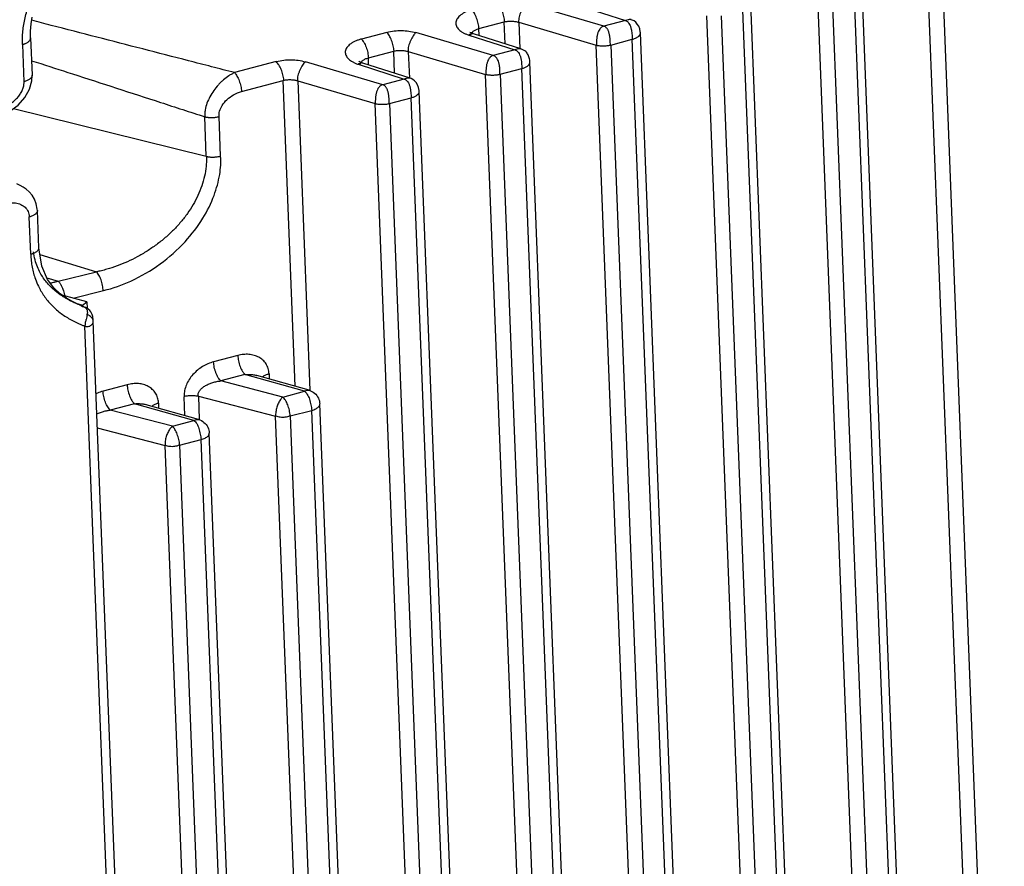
# Model space of a CAD drawing. Header units: inches. Extents: x -4 to 262, y 56 to 231.
# Tile 22 of 162: x 105.27 to 107.66, y 86.28 to 88.34. Entities that reach past the tile are written whole.
import ezdxf

# ---------------------------------------------------------------- set-up
doc = ezdxf.new("R2010")
doc.units = ezdxf.units.IN
doc.header["$LTSCALE"] = 1.2
doc.header["$MEASUREMENT"] = 0
doc.layers.get('0').update_dxf_attribs({"linetype": 'CONTINUOUS'})
doc.layers.add('7_ALL_FEATURES', color=7, linetype='CONTINUOUS')

msp = doc.modelspace()

# ---------------------------------------------------------------- linework, layer by layer
at = {"color": 7, "linetype": 'Continuous'}
for p, q in [((105.3836, 87.6596), (105.3771, 87.6634)), ((105.4289, 87.6541), (105.4295, 87.6384)), ((105.4061, 87.6488), (105.4012, 87.651)), ((105.4019, 87.651), (105.4187, 87.6465)), ((105.4188, 87.642), (105.4163, 87.6437)), ((105.4187, 87.6465), (105.4188, 87.642)), ((105.4204, 87.642), (105.4188, 87.642))]:
    msp.add_line(p, q, dxfattribs=at)
for points, start_tangent, end_tangent in [([(105.3032, 87.7562), (105.299, 87.7758)], (-0.240806, 0.867187), (-0.133088, 0.890105)), ([(105.3392, 87.6929), (105.3311, 87.7019), (105.3232, 87.7125), (105.3157, 87.7248), (105.3089, 87.7393), (105.3032, 87.7562)], (-0.627214, 0.645448), (-0.240806, 0.867187)), ([(105.3645, 87.6715), (105.3628, 87.6727), (105.3552, 87.6784), (105.3473, 87.6851), (105.3392, 87.6929)], (-0.737137, 0.516361), (-0.627214, 0.645448)), ([(105.3771, 87.6634), (105.3701, 87.6677), (105.3645, 87.6715)], (-0.773387, 0.460295), (-0.737137, 0.516361)), ([(105.4012, 87.651), (105.3957, 87.6535), (105.3898, 87.6563), (105.3836, 87.6596)], (-0.821737, 0.367082), (-0.789123, 0.432763)), ([(105.4163, 87.6437), (105.414, 87.6452), (105.4119, 87.6464), (105.4098, 87.6475), (105.4088, 87.6479)], (-0.754347, 0.490877), (-0.827952, 0.352839)), ([(105.4252, 87.6406), (105.4241, 87.6409), (105.423, 87.6414), (105.4217, 87.6418), (105.4204, 87.642)], (-0.892891, 0.112896), (-0.898265, 0.055851)), ([(105.4252, 87.6406), (105.4268, 87.639), (105.4283, 87.6368), (105.4294, 87.6344), (105.43, 87.6316), (105.4303, 87.6286)], (0.696032, -0.570561), (0.008519, -0.89996)), ([(105.428, 87.6396), (105.4277, 87.6398), (105.4265, 87.6403), (105.4252, 87.6406)], (-0.76605, 0.472405), (-0.893308, 0.109545)), ([(105.4303, 87.6286), (105.4301, 87.6253), (105.4298, 87.6231)], (0.008519, -0.89996), (-0.142385, -0.888666)), ([(105.4271, 87.6113), (105.4268, 87.6102), (105.4259, 87.6063), (105.4251, 87.6024), (105.4251, 87.6023)], (-0.222706, -0.87201), (-0.147895, -0.887765)), ([(105.4298, 87.6231), (105.4296, 87.6217), (105.4288, 87.618), (105.4271, 87.6113)], (-0.142385, -0.888666), (-0.222706, -0.87201)), ([(105.4251, 87.6023), (105.4248, 87.6005), (105.4246, 87.5986), (105.4246, 87.5977), (105.4245, 87.5968), (105.4245, 87.5959), (105.4245, 87.5955), (105.4245, 87.5953), (105.4245, 87.595)], (-0.147895, -0.887765), (0.035154, -0.899313))]:
    msp.add_spline(points, degree=3, dxfattribs=dict(at, start_tangent=start_tangent, end_tangent=end_tangent))
at = {"layer": '7_ALL_FEATURES', "color": 7, "linetype": 'Continuous'}
for p, q in [((107.6239, 84.5883), (107.4714, 88.4912)), ((107.5068, 88.4915), (107.6593, 84.5887)), ((107.4647, 84.5479), (107.3122, 88.4503)), ((107.3572, 84.5178), (107.2047, 88.4206)), ((107.2401, 88.4209), (107.3926, 84.5181)), ((107.2925, 88.4348), (107.445, 84.532)), ((106.6857, 88.3244), (106.4979, 88.3799)), ((106.6263, 88.374), (106.7381, 88.3382)), ((107.196, 84.4769), (107.0434, 88.3792)), ((107.0885, 84.4467), (106.9359, 88.3495)), ((106.9713, 88.3498), (107.1239, 84.447)), ((107.1763, 84.4609), (107.0237, 88.3637)), ((106.3821, 88.3186), (106.4439, 88.3349)), ((106.4459, 88.2813), (106.4439, 88.3349)), ((106.4793, 88.3339), (106.4818, 88.2692)), ((106.4793, 88.3339), (106.6672, 88.2784)), ((106.7381, 88.3382), (106.6857, 88.3244)), ((106.7453, 88.34), (106.7381, 88.3382)), ((106.1583, 88.3094), (106.0965, 88.2931)), ((106.417, 88.2533), (106.2291, 88.3088)), ((106.3575, 88.303), (106.4694, 88.2671)), ((106.3633, 88.3079), (106.3604, 88.3095)), ((106.3689, 88.3057), (106.3633, 88.3079)), ((106.3691, 88.3059), (106.3689, 88.306)), ((106.4837, 88.2692), (106.3691, 88.3059)), ((106.3828, 88.3015), (106.3821, 88.3186)), ((106.9272, 84.4058), (106.7747, 88.3081)), ((105.2727, 88.2801), (105.2762, 88.1894)), ((105.2924, 88.2959), (105.2959, 88.2051)), ((106.8197, 84.3756), (106.6672, 88.2784)), ((106.7026, 88.2787), (106.7549, 88.2926)), ((106.7026, 88.2787), (106.8551, 84.3759)), ((106.9075, 84.3898), (106.7549, 88.2926)), ((106.1134, 88.2475), (106.1751, 88.2638)), ((106.1772, 88.2102), (106.1751, 88.2638)), ((106.2105, 88.2628), (106.2131, 88.1981)), ((106.2105, 88.2628), (106.3984, 88.2073)), ((106.4694, 88.2671), (106.417, 88.2533)), ((106.4765, 88.269), (106.4694, 88.2671)), ((106.484, 88.2691), (106.4837, 88.2692)), ((105.2946, 88.2406), (105.3062, 88.2369)), ((105.8895, 88.2383), (105.7881, 88.2115)), ((106.1482, 88.1822), (105.9603, 88.2377)), ((106.0873, 88.2323), (106.0888, 88.2319)), ((106.0888, 88.2319), (106.2006, 88.196)), ((106.091, 88.2389), (106.0904, 88.2394)), ((106.1003, 88.2348), (106.1002, 88.2349)), ((106.2149, 88.1981), (106.1003, 88.2348)), ((106.114, 88.2304), (106.1134, 88.2475)), ((106.551, 84.3045), (106.3984, 88.2073)), ((106.4338, 88.2076), (106.4862, 88.2215)), ((106.4338, 88.2076), (106.5864, 84.3048)), ((106.6387, 84.3187), (106.4862, 88.2215)), ((105.8049, 88.1659), (105.9063, 88.1927)), ((105.9354, 87.4489), (105.9063, 88.1927)), ((105.9418, 88.1917), (105.9712, 87.4395)), ((105.9418, 88.1917), (106.1297, 88.1363)), ((106.2006, 88.196), (106.1482, 88.1822)), ((106.2077, 88.1979), (106.2006, 88.196)), ((106.2151, 88.1981), (106.215, 88.1981)), ((106.3897, 84.2636), (106.2372, 88.1659)), ((106.2822, 84.2334), (106.1297, 88.1363)), ((106.1651, 88.1366), (106.2174, 88.1504)), ((106.1651, 88.1366), (106.3176, 84.2337)), ((106.37, 84.2476), (106.2174, 88.1504)), ((105.251, 88.1246), (105.7194, 88.0081)), ((105.7194, 88.0081), (105.7157, 88.1043)), ((105.7543, 88.0085), (105.7505, 88.1047)), ((105.3123, 87.7857), (105.3088, 87.8764)), ((105.2926, 87.7699), (105.2891, 87.8607)), ((105.315, 87.7695), (105.4522, 87.7272)), ((105.3595, 87.7043), (105.4522, 87.7272)), ((105.3317, 87.7129), (105.3595, 87.7043)), ((105.3113, 87.692), (105.3137, 87.6872)), ((105.3137, 87.6872), (105.3153, 87.6842)), ((105.3958, 87.663), (105.4697, 87.682)), ((105.4289, 87.6541), (105.3692, 87.6703)), ((105.3923, 87.6557), (105.3794, 87.6631)), ((105.4187, 87.6465), (105.4289, 87.6541)), ((105.4088, 87.6479), (105.4081, 87.6482)), ((105.5699, 84.3957), (105.4444, 87.6072)), ((105.5503, 84.3764), (105.4245, 87.595)), ((105.796, 87.5238), (105.7372, 87.5083)), ((105.8134, 87.4776), (105.7547, 87.462)), ((105.9057, 87.4228), (105.7547, 87.462)), ((105.9581, 87.4367), (105.8134, 87.4776)), ((105.9692, 87.4394), (105.8422, 87.4753)), ((105.8719, 87.4794), (105.8718, 87.4815)), ((105.8719, 87.4794), (105.8724, 87.4668)), ((105.5272, 87.4527), (105.4685, 87.4372)), ((105.9057, 87.4228), (105.9581, 87.4367)), ((105.667, 87.3778), (105.6652, 87.4237)), ((105.7002, 87.425), (105.7024, 87.3684)), ((105.7002, 87.425), (105.8878, 87.3763)), ((105.5447, 87.4065), (105.486, 87.391)), ((105.637, 87.3517), (105.486, 87.391)), ((105.6893, 87.3656), (105.5447, 87.4065)), ((105.7004, 87.3683), (105.5735, 87.4042)), ((105.6031, 87.4083), (105.603, 87.4104)), ((105.6031, 87.4083), (105.6036, 87.3957)), ((105.9232, 87.3769), (105.9756, 87.3904)), ((106.0743, 84.8654), (105.9756, 87.3904)), ((106.094, 84.8811), (105.9953, 87.4062)), ((105.637, 87.3517), (105.6893, 87.3656)), ((105.9865, 84.8512), (105.8878, 87.3763)), ((105.9232, 87.3769), (106.0219, 84.8515)), ((105.4545, 87.3479), (105.6191, 87.3052)), ((105.6545, 87.3058), (105.7068, 87.3193)), ((105.8055, 84.7943), (105.7068, 87.3193)), ((105.8253, 84.81), (105.7266, 87.3351)), ((105.7178, 84.7801), (105.6191, 87.3052)), ((105.6545, 87.3058), (105.7532, 84.7804))]:
    msp.add_line(p, q, dxfattribs=at)
for points in [[(105.2924, 88.2958), (105.2924, 88.3125), (105.2939, 88.3304), (105.2964, 88.3461)], [(106.7747, 88.3079), (106.7745, 88.3104), (106.7731, 88.3177), (106.7706, 88.3242), (106.7672, 88.3297), (106.7634, 88.3339), (106.7592, 88.3371), (106.755, 88.3393), (106.7526, 88.3402)], [(106.5059, 88.2369), (106.5058, 88.2392), (106.5055, 88.2421), (106.5051, 88.2448), (106.5045, 88.2474), (106.5038, 88.2499), (106.5028, 88.2525), (106.5018, 88.2549), (106.5005, 88.2572), (106.4991, 88.2592), (106.4976, 88.2611), (106.4959, 88.2628), (106.4941, 88.2643), (106.4923, 88.2655), (106.4905, 88.2664), (106.4888, 88.2672), (106.4872, 88.2679), (106.4857, 88.2685), (106.4844, 88.2689), (106.484, 88.2691)], [(106.0999, 88.2347), (106.0958, 88.2363), (106.091, 88.2389)], [(106.6462, 84.3037), (106.6477, 84.3047), (106.6491, 84.3059), (106.6505, 84.3073), (106.6519, 84.3089), (106.6531, 84.3107), (106.6543, 84.3127), (106.6553, 84.3148), (106.6562, 84.3171), (106.657, 84.3196), (106.6576, 84.3222), (106.658, 84.3249), (106.6583, 84.3278), (106.6585, 84.3309), (106.6585, 84.3341), (106.5059, 88.237)], [(105.2895, 88.1712), (105.2951, 88.1912), (105.2959, 88.2051)], [(106.2372, 88.1658), (106.237, 88.1682), (106.2356, 88.1755), (106.233, 88.182), (106.2297, 88.1875), (106.2258, 88.1917), (106.2217, 88.1949), (106.2175, 88.1971), (106.2151, 88.198)], [(105.2421, 88.1181), (105.2618, 88.1325), (105.2782, 88.151), (105.2895, 88.1712)], [(105.3088, 87.8764), (105.3086, 87.8798), (105.3062, 87.8923), (105.3017, 87.9036), (105.2958, 87.9134), (105.289, 87.9216), (105.2818, 87.9282), (105.2745, 87.9334), (105.267, 87.9375), (105.259, 87.9409)], [(105.3487, 87.688), (105.3335, 87.7087), (105.3196, 87.7408), (105.3123, 87.7856)], [(105.3794, 87.6631), (105.3644, 87.6736), (105.3487, 87.688)], [(105.4081, 87.6482), (105.4022, 87.6509), (105.3923, 87.6557)], [(105.436, 87.6332), (105.4321, 87.6368), (105.428, 87.6396)], [(105.442, 87.6239), (105.4407, 87.6269), (105.4388, 87.63), (105.436, 87.6332)], [(105.4432, 87.6187), (105.4428, 87.6212), (105.442, 87.6239)], [(105.4444, 87.6063), (105.4444, 87.6079), (105.4443, 87.6094), (105.4442, 87.6111), (105.444, 87.6128), (105.4437, 87.6145), (105.4435, 87.6163), (105.4432, 87.6187)]]:
    msp.add_lwpolyline(points, dxfattribs=at)
for points, start_tangent, end_tangent in [([(105.2727, 88.2801), (105.2725, 88.2883), (105.2725, 88.2964), (105.2736, 88.3126), (105.279, 88.345), (105.2886, 88.3768), (105.3021, 88.408), (105.3191, 88.4382), (105.3394, 88.4672), (105.3507, 88.4812), (105.3626, 88.4947), (105.3688, 88.5014), (105.372, 88.5046), (105.3735, 88.5062)], (-0.040823, 0.899074), (0.632709, 0.640062)), ([(106.4447, 88.3351), (106.4441, 88.3415), (106.4428, 88.3481), (106.441, 88.3547), (106.4388, 88.361), (106.4362, 88.367), (106.4333, 88.3723), (106.4302, 88.3769), (106.427, 88.3805)], (-0.035152, 0.899313), (-0.649602, 0.62291)), ([(106.4979, 88.3799), (106.4961, 88.3784), (106.4943, 88.3765), (106.4908, 88.3718), (106.4875, 88.3663), (106.4845, 88.3601), (106.4819, 88.3535), (106.48, 88.3468), (106.4788, 88.3403), (106.4785, 88.3341)], (-0.702775, -0.562235), (0.035152, -0.899313)), ([(106.3653, 88.3642), (106.3576, 88.3619), (106.3504, 88.359), (106.3439, 88.3557), (106.341, 88.3538), (106.3382, 88.3519), (106.3335, 88.3478), (106.3298, 88.3435), (106.3273, 88.3389), (106.326, 88.3342), (106.3261, 88.3295), (106.3275, 88.3248), (106.3301, 88.3202), (106.3338, 88.3159), (106.3385, 88.312), (106.3441, 88.3085), (106.3504, 88.3055), (106.3575, 88.303)], (-0.872362, -0.221326), (0.859344, -0.267447)), ([(106.3821, 88.3186), (106.3816, 88.3246), (106.3804, 88.3311), (106.3786, 88.3378), (106.3764, 88.3443), (106.3739, 88.3505), (106.3711, 88.3561), (106.3682, 88.3607), (106.3668, 88.3626), (106.3653, 88.3642)], (-0.035152, 0.899313), (-0.649602, 0.62291)), ([(105.7881, 88.2115), (105.7322, 88.2259), (105.6763, 88.2403), (105.5648, 88.269), (105.4535, 88.2978), (105.3423, 88.3265), (105.2952, 88.3387)], (-0.871617, 0.224241), (-0.871274, 0.225571)), ([(106.4439, 88.3349), (106.4447, 88.3351), (106.4486, 88.3358), (106.4528, 88.3363), (106.4618, 88.3366), (106.4706, 88.3358), (106.4748, 88.3351), (106.4785, 88.3341), (106.4793, 88.3339)], (0.874508, 0.212687), (0.858386, -0.270506)), ([(106.6857, 88.3244), (106.6829, 88.3233), (106.6803, 88.3218), (106.678, 88.3199), (106.676, 88.3176), (106.6728, 88.3121), (106.6716, 88.309), (106.6705, 88.3057), (106.6697, 88.3024), (106.669, 88.2988), (106.6682, 88.2916), (106.6679, 88.2847), (106.6679, 88.2782)], (-0.870068, -0.230177), (0.035152, -0.899313)), ([(106.7018, 88.2785), (106.7015, 88.2849), (106.7011, 88.2917), (106.7008, 88.2952), (106.7004, 88.2988), (106.6999, 88.3023), (106.6991, 88.3057), (106.6983, 88.309), (106.6972, 88.3121), (106.696, 88.315), (106.6945, 88.3176), (106.6927, 88.3198), (106.6907, 88.3218), (106.6884, 88.3233), (106.6857, 88.3244)], (-0.035152, 0.899313), (-0.86307, 0.255168)), ([(106.7381, 88.3382), (106.7394, 88.3377), (106.7407, 88.3371), (106.743, 88.3356), (106.7447, 88.334)], (0.857129, -0.274462), (0.618883, -0.65344)), ([(106.7447, 88.334), (106.7451, 88.3336), (106.7468, 88.3313), (106.7497, 88.3259), (106.7508, 88.3228), (106.7518, 88.3195), (106.7526, 88.3162), (106.7528, 88.315)], (0.618883, -0.65344), (0.168318, -0.884121)), ([(106.7525, 88.3402), (106.752, 88.3404), (106.7502, 88.3406), (106.7482, 88.3405), (106.7459, 88.3402), (106.7453, 88.34)], (-0.867207, 0.240734), (-0.882879, -0.174715)), ([(106.1582, 88.3094), (106.1765, 88.3129), (106.1943, 88.3139), (106.2117, 88.3126), (106.2291, 88.3088)], (0.872152, 0.222149), (0.865144, -0.248042)), ([(106.1757, 88.264), (106.1751, 88.2702), (106.1739, 88.2768), (106.1721, 88.2834), (106.1699, 88.2898), (106.1673, 88.2958), (106.1644, 88.3013), (106.1614, 88.3059), (106.1583, 88.3094)], (-0.035317, 0.899307), (-0.654492, 0.617771)), ([(106.2291, 88.3088), (106.2273, 88.3073), (106.2256, 88.3054), (106.222, 88.3007), (106.2187, 88.2952), (106.2157, 88.289), (106.2132, 88.2824), (106.2112, 88.2757), (106.21, 88.2692), (106.2098, 88.263)], (-0.702779, -0.562229), (0.035152, -0.899313)), ([(106.3648, 88.3061), (106.3634, 88.3059), (106.3615, 88.3052), (106.3595, 88.3043), (106.3575, 88.303)], (-0.893523, -0.107777), (-0.722653, -0.536445)), ([(106.3625, 88.3016), (106.3625, 88.3029), (106.3631, 88.3053), (106.3643, 88.3075)], (-0.023061, 0.899705), (0.486039, 0.757473)), ([(106.3643, 88.3075), (106.3644, 88.3077), (106.3662, 88.3099), (106.3685, 88.3121), (106.371, 88.3139)], (0.486039, 0.757473), (0.761315, 0.479999)), ([(106.3689, 88.3057), (106.3671, 88.3061), (106.3653, 88.3062), (106.3648, 88.3061)], (-0.856447, 0.276583), (-0.893523, -0.107777)), ([(106.371, 88.3139), (106.3713, 88.314), (106.3745, 88.3158), (106.3782, 88.3173), (106.3821, 88.3186)], (0.761315, 0.479999), (0.869951, 0.230621)), ([(106.7528, 88.315), (106.7532, 88.3127), (106.7541, 88.3057), (106.7546, 88.2989), (106.7548, 88.2956), (106.7549, 88.2926)], (0.168318, -0.884121), (0.035152, -0.899313)), ([(106.7549, 88.2926), (106.7626, 88.2952), (106.7658, 88.2968), (106.7686, 88.2986), (106.771, 88.3005), (106.7719, 88.3015), (106.7728, 88.3025), (106.774, 88.3046), (106.7746, 88.3067), (106.7747, 88.3079)], (0.87067, 0.227889), (-0.03286, 0.8994)), ([(105.2727, 88.2801), (105.2732, 88.2803), (105.2738, 88.2804), (105.2746, 88.2807), (105.2752, 88.2808), (105.2756, 88.281), (105.2765, 88.2813), (105.2782, 88.2819), (105.2799, 88.2826), (105.2831, 88.2841), (105.2859, 88.2858), (105.2883, 88.2878), (105.2903, 88.2899), (105.2916, 88.2921), (105.2923, 88.2944), (105.2924, 88.2958)], (0.870071, 0.230166), (-0.033763, 0.899366)), ([(106.0965, 88.2931), (106.0888, 88.2908), (106.0816, 88.2879), (106.0752, 88.2846), (106.0695, 88.2808), (106.0648, 88.2767), (106.0611, 88.2724), (106.0585, 88.2678), (106.0573, 88.2631), (106.0574, 88.2584), (106.0588, 88.2537), (106.0614, 88.2491), (106.0651, 88.2448), (106.0698, 88.2409), (106.0753, 88.2374), (106.0816, 88.2344), (106.0873, 88.2323)], (-0.873593, -0.216414), (0.857293, -0.27395)), ([(106.0965, 88.2931), (106.0995, 88.2897), (106.1025, 88.2852), (106.1054, 88.2797), (106.108, 88.2736), (106.1101, 88.2669), (106.1118, 88.2601), (106.1129, 88.2535), (106.1134, 88.2475)], (0.645722, -0.626932), (0.035148, -0.899313)), ([(106.6672, 88.2784), (106.6679, 88.2782), (106.6716, 88.2775), (106.6757, 88.277), (106.6801, 88.2767), (106.6824, 88.2767), (106.6847, 88.2767), (106.6893, 88.2768), (106.6937, 88.2772), (106.6979, 88.2778), (106.7018, 88.2785), (106.7026, 88.2787)], (0.868675, -0.235381), (0.87099, 0.226663)), ([(106.1751, 88.2638), (106.1757, 88.2639), (106.1797, 88.2647), (106.1839, 88.2652), (106.1929, 88.2654), (106.2018, 88.2647), (106.206, 88.264), (106.2098, 88.263), (106.2105, 88.2628)], (0.875268, 0.209537), (0.858264, -0.270894)), ([(106.417, 88.2533), (106.4141, 88.2522), (106.4115, 88.2507), (106.4093, 88.2488), (106.4073, 88.2465), (106.4041, 88.241), (106.4028, 88.2379), (106.4018, 88.2346), (106.4009, 88.2313), (106.4003, 88.2277), (106.3994, 88.2205), (106.3991, 88.2136), (106.3992, 88.2071)], (-0.87007, -0.230169), (0.035152, -0.899313)), ([(106.4332, 88.2075), (106.4331, 88.2106), (106.4331, 88.2139), (106.433, 88.2173), (106.4329, 88.2208), (106.4326, 88.2243), (106.4322, 88.2279), (106.4316, 88.2314), (106.4309, 88.2347), (106.4299, 88.238), (106.4287, 88.241), (106.4257, 88.2463), (106.4218, 88.2505), (106.4195, 88.2521), (106.417, 88.2533)], (-0.006962, 0.899973), (-0.839166, 0.32527)), ([(106.4694, 88.2671), (106.4706, 88.2666), (106.4719, 88.266), (106.4742, 88.2645), (106.4756, 88.2633)], (0.851812, -0.290544), (0.646815, -0.625803)), ([(106.4756, 88.2633), (106.4781, 88.2604), (106.4811, 88.2551), (106.4823, 88.2521), (106.4833, 88.2488), (106.4842, 88.2454)], (0.646815, -0.625803), (0.189709, -0.879779)), ([(106.4837, 88.2691), (106.4832, 88.2693), (106.4814, 88.2695), (106.4794, 88.2694), (106.4772, 88.2691), (106.4765, 88.269)], (-0.867211, 0.240717), (-0.882865, -0.174783)), ([(105.3062, 88.2369), (105.3939, 88.2085), (105.501, 88.1739), (105.6083, 88.1391), (105.662, 88.1217), (105.7157, 88.1043)], (0.856512, -0.276382), (0.855921, -0.278206)), ([(105.8895, 88.2383), (105.9078, 88.2418), (105.9255, 88.2428), (105.943, 88.2415), (105.9603, 88.2377)], (0.872096, 0.22237), (0.865143, -0.248049)), ([(105.9077, 88.193), (105.9071, 88.1994), (105.9058, 88.206), (105.9039, 88.2126), (105.9016, 88.2189), (105.8988, 88.2248), (105.8959, 88.2302), (105.8927, 88.2347), (105.8895, 88.2383)], (-0.035152, 0.899313), (-0.649606, 0.622906)), ([(105.9603, 88.2377), (105.9586, 88.2362), (105.9568, 88.2343), (105.9533, 88.2296), (105.9499, 88.2241), (105.9468, 88.2179), (105.9442, 88.2114), (105.9422, 88.2047), (105.941, 88.1981), (105.9408, 88.192)], (-0.702781, -0.562227), (0.035152, -0.899313)), ([(106.0962, 88.235), (106.0947, 88.2348), (106.0927, 88.2341), (106.0908, 88.2332), (106.0888, 88.2319)], (-0.89497, -0.095021), (-0.722656, -0.536441)), ([(106.0937, 88.2305), (106.0938, 88.2318), (106.0944, 88.2342), (106.0955, 88.2364)], (-0.020909, 0.899757), (0.483818, 0.758894)), ([(106.0955, 88.2364), (106.0956, 88.2366), (106.0974, 88.2388), (106.0997, 88.241), (106.1023, 88.2428)], (0.483818, 0.758894), (0.76132, 0.479992)), ([(106.1001, 88.2347), (106.0984, 88.235), (106.0966, 88.2351), (106.0962, 88.235)], (-0.856803, 0.275479), (-0.89497, -0.095021)), ([(106.1023, 88.2428), (106.1025, 88.2429), (106.1058, 88.2447), (106.1094, 88.2462), (106.1134, 88.2475)], (0.76132, 0.479992), (0.869952, 0.230615)), ([(106.4842, 88.2454), (106.4848, 88.2419), (106.4857, 88.2348), (106.4861, 88.2278), (106.4862, 88.2246), (106.4862, 88.2215)], (0.189709, -0.879779), (-0.011251, -0.89993)), ([(106.4862, 88.2215), (106.4882, 88.2221), (106.4902, 88.2227), (106.4938, 88.2241), (106.4971, 88.2257), (106.4999, 88.2275), (106.5023, 88.2294), (106.5032, 88.2304), (106.504, 88.2314), (106.5053, 88.2335), (106.5059, 88.2356), (106.5059, 88.2369)], (0.870671, 0.227885), (-0.034372, 0.899343)), ([(105.2959, 88.2051), (105.2959, 88.2036), (105.2952, 88.2015), (105.294, 88.1994), (105.2922, 88.1974), (105.2899, 88.1955), (105.2871, 88.1937), (105.2838, 88.192), (105.2802, 88.1906), (105.2762, 88.1894)], (0.029397, -0.89952), (-0.870071, -0.230167)), ([(105.7881, 88.2115), (105.7812, 88.2081), (105.7744, 88.204), (105.7611, 88.1939), (105.7547, 88.1881), (105.7487, 88.1817), (105.7375, 88.1679), (105.7282, 88.1529), (105.7211, 88.1369), (105.7168, 88.1206), (105.7158, 88.1124), (105.7156, 88.1083), (105.7157, 88.1043)], (-0.821845, -0.366839), (0.034988, -0.89932)), ([(105.7881, 88.2115), (105.7896, 88.2099), (105.7911, 88.208), (105.794, 88.2033), (105.7968, 88.1978), (105.7993, 88.1917), (105.8015, 88.1852), (105.8032, 88.1785), (105.8044, 88.172), (105.8049, 88.1659)], (0.649607, -0.622905), (0.035143, -0.899314)), ([(106.3984, 88.2073), (106.3992, 88.2071), (106.4029, 88.2064), (106.407, 88.2059), (106.4114, 88.2057), (106.4137, 88.2056), (106.416, 88.2056), (106.4206, 88.2058), (106.4251, 88.2061), (106.4293, 88.2067), (106.4332, 88.2075), (106.4338, 88.2076)], (0.868571, -0.235765), (0.871863, 0.223282)), ([(105.2262, 88.129), (105.2273, 88.1293), (105.2321, 88.1311), (105.2369, 88.1331), (105.246, 88.1384), (105.2545, 88.145), (105.2619, 88.1526), (105.2681, 88.1611), (105.2727, 88.1702), (105.2756, 88.1797), (105.2762, 88.1846), (105.2763, 88.187), (105.2762, 88.1894)], (0.867982, 0.237924), (-0.061524, 0.897895)), ([(105.9063, 88.1927), (105.9077, 88.193), (105.9157, 88.1942), (105.9244, 88.1945), (105.933, 88.1937), (105.937, 88.193), (105.9408, 88.192), (105.9418, 88.1917)], (0.872311, 0.221527), (0.857189, -0.274277)), ([(106.1482, 88.1822), (106.1453, 88.1811), (106.1428, 88.1796), (106.1405, 88.1777), (106.1385, 88.1754), (106.1353, 88.17), (106.1341, 88.1668), (106.133, 88.1636), (106.1322, 88.1602), (106.1315, 88.1566), (106.1307, 88.1495), (106.1303, 88.1425), (106.1304, 88.136)], (-0.870073, -0.230159), (0.035152, -0.899313)), ([(106.1642, 88.1364), (106.164, 88.1427), (106.1636, 88.1495), (106.1633, 88.153), (106.1629, 88.1566), (106.1623, 88.1601), (106.1616, 88.1635), (106.1608, 88.1668), (106.1597, 88.1699), (106.1584, 88.1728), (106.157, 88.1754), (106.1552, 88.1777), (106.1532, 88.1796), (106.1509, 88.1811), (106.1482, 88.1822)], (-0.035152, 0.899313), (-0.86307, 0.255166)), ([(106.2006, 88.196), (106.2019, 88.1956), (106.2032, 88.1949), (106.2055, 88.1934), (106.2072, 88.1918)], (0.857129, -0.274462), (0.618881, -0.653442)), ([(106.2072, 88.1918), (106.2075, 88.1914), (106.2093, 88.1891), (106.2122, 88.1837), (106.2133, 88.1806), (106.2143, 88.1774), (106.2151, 88.174), (106.2153, 88.1728)], (0.618881, -0.653442), (0.168322, -0.88412)), ([(106.2149, 88.1981), (106.2144, 88.1982), (106.2127, 88.1984), (106.2106, 88.1983), (106.2084, 88.198), (106.2077, 88.1979)], (-0.867209, 0.240724), (-0.882879, -0.174712)), ([(105.7505, 88.1047), (105.7518, 88.1178), (105.7581, 88.132), (105.7694, 88.1458), (105.7854, 88.1575), (105.8049, 88.1659)], (-0.087965, 0.895691), (0.859166, 0.268019)), ([(106.2153, 88.1728), (106.2157, 88.1705), (106.2166, 88.1635), (106.2171, 88.1567), (106.2173, 88.1535), (106.2174, 88.1504)], (0.168322, -0.88412), (0.035152, -0.899313)), ([(106.2174, 88.1504), (106.2251, 88.153), (106.2283, 88.1547), (106.2311, 88.1564), (106.2334, 88.1583), (106.2344, 88.1593), (106.2352, 88.1603), (106.2365, 88.1624), (106.2371, 88.1645), (106.2372, 88.1658)], (0.870672, 0.227883), (-0.032859, 0.8994)), ([(106.1297, 88.1362), (106.1304, 88.136), (106.1341, 88.1353), (106.1382, 88.1348), (106.1426, 88.1345), (106.1449, 88.1345), (106.1472, 88.1345), (106.1518, 88.1347), (106.1562, 88.135), (106.1604, 88.1356), (106.1642, 88.1364), (106.1651, 88.1366)], (0.868676, -0.235376), (0.870991, 0.22666)), ([(105.7157, 88.1043), (105.7176, 88.1038), (105.7183, 88.1037), (105.7187, 88.1036), (105.7191, 88.1035), (105.7197, 88.1034), (105.7207, 88.1032), (105.7218, 88.1031), (105.7239, 88.1028), (105.7284, 88.1025), (105.7329, 88.1024), (105.7375, 88.1026), (105.742, 88.1031), (105.7464, 88.1038), (105.7485, 88.1042), (105.7505, 88.1047)], (0.873353, -0.217383), (0.870059, 0.230212)), ([(105.7194, 88.0081), (105.7196, 87.996), (105.7189, 87.9839), (105.7151, 87.9599), (105.6991, 87.9132), (105.6736, 87.8692), (105.6576, 87.8485), (105.6396, 87.8289), (105.6197, 87.8104), (105.5981, 87.7932), (105.5753, 87.7776), (105.5516, 87.7637), (105.5025, 87.7415), (105.4774, 87.7334), (105.4648, 87.73), (105.4522, 87.7272)], (0.042147, -0.899013), (-0.8819, -0.179588)), ([(105.4697, 87.682), (105.5363, 87.7049), (105.607, 87.7464), (105.6678, 87.8004), (105.7112, 87.8576), (105.7383, 87.9132), (105.7519, 87.9641), (105.7543, 88.0085)], (0.880267, 0.187432), (-0.067879, 0.897437)), ([(105.7194, 88.0081), (105.7214, 88.0076), (105.7234, 88.0072), (105.7277, 88.0066), (105.7367, 88.0062), (105.7458, 88.0069), (105.7502, 88.0076), (105.7543, 88.0085)], (0.873885, -0.215234), (0.868148, 0.237318)), ([(105.2355, 87.8937), (105.2365, 87.8939), (105.2413, 87.8947), (105.2461, 87.8952), (105.2555, 87.8949), (105.2622, 87.8935), (105.2684, 87.8912), (105.274, 87.888), (105.2789, 87.8841), (105.283, 87.8793), (105.2862, 87.8738), (105.2883, 87.8676), (105.2888, 87.8642), (105.2891, 87.8607)], (0.870936, 0.226869), (0.003106, -0.899995)), ([(105.3088, 87.8764), (105.3087, 87.8749), (105.3081, 87.8728), (105.3068, 87.8707), (105.3051, 87.8687), (105.3027, 87.8667), (105.2999, 87.865), (105.2967, 87.8633), (105.293, 87.8619), (105.2891, 87.8607)], (0.03394, -0.89936), (-0.872507, -0.220751)), ([(105.2926, 87.7699), (105.2929, 87.77), (105.2931, 87.7701), (105.2938, 87.7703), (105.2946, 87.7705), (105.2951, 87.7707), (105.2955, 87.7708), (105.2964, 87.7711), (105.2982, 87.7717), (105.2999, 87.7724), (105.303, 87.7739), (105.3058, 87.7756), (105.3083, 87.7776), (105.3102, 87.7797), (105.3116, 87.7819), (105.3123, 87.7842), (105.3123, 87.7857)], (0.873887, 0.215224), (-0.038135, 0.899192)), ([(105.2926, 87.7699), (105.293, 87.7618), (105.2937, 87.7539), (105.2959, 87.7385), (105.2994, 87.7238), (105.3038, 87.7097), (105.3113, 87.692)], (0.019048, -0.899798), (0.392439, -0.809933)), ([(105.4687, 87.6813), (105.4682, 87.6876), (105.4672, 87.6943), (105.4656, 87.701), (105.4635, 87.7075), (105.4611, 87.7137), (105.4583, 87.7191), (105.4553, 87.7237), (105.4538, 87.7256), (105.4522, 87.7272)], (-0.014611, 0.899881), (-0.655404, 0.616803)), ([(105.3595, 87.7043), (105.358, 87.7039), (105.3566, 87.7034), (105.3537, 87.7026), (105.3507, 87.7019), (105.3478, 87.7011), (105.3419, 87.6998), (105.3402, 87.6995)], (-0.862381, -0.257487), (-0.882709, -0.175569)), ([(105.3595, 87.7043), (105.3602, 87.7036), (105.361, 87.7028), (105.3625, 87.7009), (105.364, 87.6988), (105.3655, 87.6964), (105.3683, 87.6909), (105.3709, 87.6847), (105.373, 87.678), (105.3745, 87.6711), (105.3749, 87.6688)], (0.654171, -0.618111), (0.144023, -0.888402)), ([(105.3153, 87.6842), (105.3157, 87.6835), (105.3231, 87.6715), (105.3313, 87.6601), (105.3503, 87.6394), (105.3725, 87.6217), (105.3847, 87.614), (105.3974, 87.607), (105.404, 87.6038), (105.4107, 87.6007), (105.4176, 87.5978), (105.4245, 87.595)], (0.433704, -0.788607), (0.840583, -0.32159)), ([(105.4245, 87.595), (105.4326, 87.5944), (105.4399, 87.5976), (105.444, 87.6039), (105.4444, 87.6063)], (0.862394, -0.257443), (0.023901, 0.899683)), ([(105.438, 87.6186), (105.4285, 87.6238)], (-0.696546, 0.569934), (-0.845211, 0.309221)), ([(105.4434, 87.6115), (105.438, 87.6186)], (-0.331837, 0.836591), (-0.696546, 0.569934)), ([(105.4444, 87.6071), (105.4434, 87.6115)], (-0.038178, 0.89919), (-0.331837, 0.836591)), ([(105.7372, 87.5083), (105.7234, 87.5034), (105.7102, 87.4967), (105.6979, 87.4879), (105.687, 87.4774), (105.6778, 87.4655), (105.6709, 87.4525), (105.6667, 87.4388), (105.6657, 87.4319), (105.6656, 87.4249), (105.6657, 87.4238)], (-0.866504, -0.243251), (0.060922, -0.897936)), ([(105.7547, 87.462), (105.7532, 87.4635), (105.7517, 87.4653), (105.7486, 87.4698), (105.7456, 87.4752), (105.7429, 87.4815), (105.7406, 87.4883), (105.7389, 87.4953), (105.7378, 87.5021), (105.7372, 87.5083)], (-0.674761, 0.595564), (-0.035152, 0.899313)), ([(105.8718, 87.4815), (105.8712, 87.4861), (105.8698, 87.4924), (105.8675, 87.4982), (105.8646, 87.5035), (105.8611, 87.5083), (105.8569, 87.5126), (105.8472, 87.5195), (105.8357, 87.5242), (105.8231, 87.5265), (105.8098, 87.5263), (105.8029, 87.5253), (105.796, 87.5238)], (-0.055897, 0.898262), (-0.871223, -0.225766)), ([(105.796, 87.5238), (105.7965, 87.5176), (105.7976, 87.5109), (105.7994, 87.5039), (105.8016, 87.4971), (105.8043, 87.4908), (105.8073, 87.4853), (105.8089, 87.483), (105.8104, 87.4809), (105.8112, 87.4799), (105.812, 87.4791), (105.8127, 87.4783), (105.8134, 87.4776)], (0.038788, -0.899164), (0.674762, -0.595563)), ([(105.6994, 87.4252), (105.6996, 87.4293), (105.7005, 87.4331), (105.7021, 87.4365), (105.7043, 87.4398), (105.707, 87.4428), (105.7101, 87.4456), (105.7175, 87.4506), (105.7261, 87.4549), (105.7355, 87.4582), (105.7452, 87.4607), (105.7547, 87.462)], (-0.032266, 0.899421), (0.896822, 0.075572)), ([(105.8134, 87.4776), (105.818, 87.4779), (105.8227, 87.4779), (105.832, 87.4773), (105.8411, 87.4757), (105.8424, 87.4753)], (0.896515, 0.079127), (0.867858, -0.238374)), ([(105.8561, 87.4717), (105.8581, 87.4733), (105.8604, 87.4748)], (0.659474, 0.61245), (0.774681, 0.458115)), ([(105.8604, 87.4748), (105.8609, 87.4751), (105.8642, 87.4767), (105.8719, 87.4794)], (0.774681, 0.458115), (0.870072, 0.230164)), ([(105.4685, 87.4372), (105.4546, 87.4323), (105.451, 87.4307)], (-0.866433, -0.243504), (-0.814332, -0.383227)), ([(105.486, 87.391), (105.4845, 87.3924), (105.4829, 87.3942), (105.4798, 87.3987), (105.4768, 87.4042), (105.4741, 87.4104), (105.4719, 87.4172), (105.4701, 87.4242), (105.469, 87.431), (105.4685, 87.4372)], (-0.674761, 0.595564), (-0.035152, 0.899313)), ([(105.603, 87.4104), (105.6025, 87.415), (105.601, 87.4213), (105.5988, 87.4271), (105.5959, 87.4324), (105.5923, 87.4372), (105.5882, 87.4415), (105.5784, 87.4484), (105.567, 87.4531), (105.5544, 87.4554), (105.541, 87.4552), (105.5341, 87.4542), (105.5272, 87.4527)], (-0.055897, 0.898262), (-0.871223, -0.225766)), ([(105.5272, 87.4527), (105.5277, 87.4465), (105.5289, 87.4398), (105.5306, 87.4328), (105.5328, 87.426), (105.5355, 87.4197), (105.5385, 87.4142), (105.5401, 87.4119), (105.5417, 87.4098), (105.5424, 87.4088), (105.5432, 87.408), (105.544, 87.4072), (105.5447, 87.4065)], (0.038788, -0.899164), (0.674762, -0.595563)), ([(105.9581, 87.4367), (105.9659, 87.4397), (105.9691, 87.4393)], (0.733281, 0.521823), (0.864069, -0.251764)), ([(105.9581, 87.4367), (105.965, 87.4294)], (0.7539, -0.491563), (0.480489, -0.761006)), ([(105.9692, 87.4394), (105.9825, 87.4323)], (0.86602, -0.244969), (0.689293, -0.578684)), ([(105.6648, 87.4247), (105.6656, 87.4249), (105.6695, 87.4256), (105.6737, 87.4261), (105.6827, 87.4266), (105.6915, 87.4263), (105.6957, 87.4258), (105.6994, 87.4252), (105.7002, 87.425)], (0.874096, 0.214373), (0.87418, -0.214032)), ([(105.9057, 87.4228), (105.8999, 87.4167), (105.8947, 87.4081), (105.8908, 87.3978), (105.8884, 87.3868), (105.8878, 87.3763)], (-0.714622, -0.547097), (0.033378, -0.899381)), ([(105.9232, 87.3769), (105.9213, 87.3907), (105.9174, 87.4038), (105.9119, 87.4151), (105.9057, 87.4228)], (-0.039331, 0.89914), (-0.674761, 0.595564)), ([(105.965, 87.4294), (105.9701, 87.4177)], (0.480489, -0.761006), (0.27104, -0.858218)), ([(105.9701, 87.4177), (105.9736, 87.4037), (105.9756, 87.3904)], (0.27104, -0.858218), (0.082258, -0.896233)), ([(105.9825, 87.4323), (105.9918, 87.4203), (105.9953, 87.4062)], (0.689293, -0.578684), (0.035152, -0.899313)), ([(105.4532, 87.3819), (105.4574, 87.3838), (105.4667, 87.3872), (105.4764, 87.3896), (105.486, 87.391)], (0.809048, 0.39426), (0.896839, 0.075361)), ([(105.5447, 87.4065), (105.5493, 87.4068), (105.5539, 87.4068), (105.5633, 87.4062), (105.5723, 87.4046), (105.5737, 87.4042)], (0.896515, 0.079127), (0.867858, -0.238374)), ([(105.5874, 87.4006), (105.5893, 87.4022), (105.5917, 87.4037)], (0.659474, 0.61245), (0.774681, 0.458115)), ([(105.5917, 87.4037), (105.5922, 87.404), (105.5954, 87.4057), (105.6031, 87.4083)], (0.774681, 0.458115), (0.870072, 0.230164)), ([(105.9756, 87.3904), (105.9855, 87.3941), (105.9924, 87.3991), (105.9953, 87.4048), (105.9953, 87.4062)], (0.870071, 0.230166), (-0.05674, 0.89821)), ([(105.6893, 87.3656), (105.6972, 87.3686), (105.7004, 87.3682)], (0.733281, 0.521823), (0.864069, -0.251764)), ([(105.6893, 87.3656), (105.6962, 87.3583)], (0.7539, -0.491563), (0.480489, -0.761006)), ([(105.7004, 87.3683), (105.7138, 87.3612)], (0.86602, -0.244969), (0.689293, -0.578684)), ([(105.8878, 87.3772), (105.8992, 87.3744), (105.9114, 87.3745), (105.9232, 87.3776)], (0.835269, -0.335151), (0.83477, 0.336391)), ([(105.637, 87.3517), (105.6311, 87.3456), (105.626, 87.337), (105.622, 87.3267), (105.6196, 87.3157), (105.6191, 87.3052)], (-0.714622, -0.547097), (0.033378, -0.899381)), ([(105.6545, 87.3058), (105.6526, 87.3196), (105.6486, 87.3328), (105.6432, 87.344), (105.637, 87.3517)], (-0.039331, 0.89914), (-0.674761, 0.595564)), ([(105.6962, 87.3583), (105.7013, 87.3466)], (0.480489, -0.761006), (0.27104, -0.858218)), ([(105.7013, 87.3466), (105.7048, 87.3326), (105.7068, 87.3193)], (0.27104, -0.858218), (0.082258, -0.896233)), ([(105.7138, 87.3612), (105.7231, 87.3492), (105.7266, 87.3351)], (0.689293, -0.578684), (0.035152, -0.899313)), ([(105.7068, 87.3193), (105.7168, 87.3231), (105.7236, 87.328), (105.7265, 87.3337), (105.7265, 87.3351)], (0.870071, 0.230166), (-0.05674, 0.89821)), ([(105.619, 87.3061), (105.6305, 87.3033), (105.6427, 87.3034), (105.6544, 87.3065)], (0.835269, -0.335151), (0.83477, 0.336391))]:
    msp.add_spline(points, degree=3, dxfattribs=dict(at, start_tangent=start_tangent, end_tangent=end_tangent))

doc.saveas('drawing.dxf')
